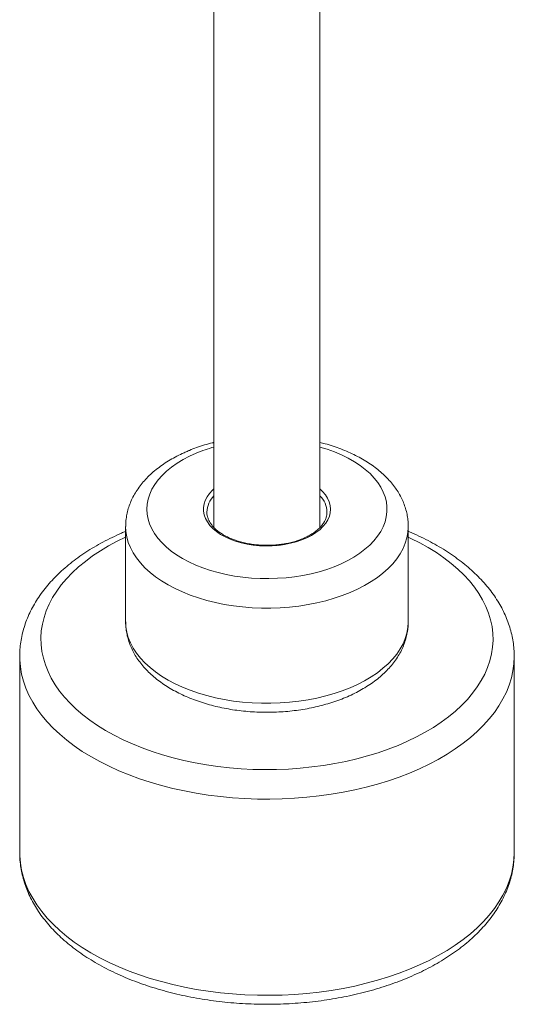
# Model space of a CAD drawing. Extents: x -935 to 1989, y -969 to 1811.
# Tile 1 of 20: x -851 to -829, y 818 to 863. Entities that reach past the tile are written whole.
import ezdxf

# ---------------------------------------------------------------- set-up
doc = ezdxf.new("R2010")
doc.units = 0
doc.header["$MEASUREMENT"] = 0
doc.layers.get('0').update_dxf_attribs({"lineweight": 0})

msp = doc.modelspace()

# ---------------------------------------------------------------- linework, layer by layer
at = {"color": 18, "lineweight": 9, "true_color": 0x000000}
for p, q in [((-842.295, 866.34), (-842.295, 839.632)), ((-837.495, 839.632), (-837.495, 866.34)), ((-842.615, 840.328), (-842.614, 840.304)), ((-837.175, 840.318), (-837.175, 840.328)), ((-846.295, 839.675), (-846.295, 835.363)), ((-833.495, 835.363), (-833.495, 839.675)), ((-828.695, 833.806), (-828.695, 833.796)), ((-851.095, 833.796), (-851.095, 824.912)), ((-828.695, 824.912), (-828.695, 833.796))]:
    msp.add_line(p, q, dxfattribs=at)
at = {"color": 252, "lineweight": 9, "true_color": 0x848484}
for points in [[(-843.097, 842.997), (-843.406, 842.857), (-843.696, 842.705), (-843.967, 842.541), (-844.217, 842.366), (-844.444, 842.181), (-844.647, 841.987), (-844.826, 841.785), (-844.979, 841.576), (-845.105, 841.361), (-845.204, 841.142), (-845.276, 840.919), (-845.319, 840.693), (-845.335, 840.467), (-845.321, 840.24), (-845.28, 840.015), (-845.21, 839.792), (-845.113, 839.572), (-844.989, 839.357), (-844.838, 839.147), (-844.661, 838.945), (-844.459, 838.75), (-844.234, 838.565), (-843.986, 838.389), (-843.717, 838.224), (-843.427, 838.07), (-843.12, 837.929), (-842.795, 837.802), (-842.455, 837.688), (-842.102, 837.588), (-841.738, 837.504), (-841.364, 837.435), (-840.982, 837.382), (-840.594, 837.344), (-840.203, 837.323), (-839.811, 837.319), (-839.418, 837.33), (-839.029, 837.358), (-838.643, 837.402), (-838.265, 837.462), (-837.894, 837.538), (-837.535, 837.629), (-837.187, 837.735), (-836.854, 837.855), (-836.536, 837.988), (-836.236, 838.134), (-835.955, 838.293), (-835.695, 838.463), (-835.456, 838.643), (-835.241, 838.832), (-835.05, 839.031), (-834.884, 839.236), (-834.744, 839.448), (-834.631, 839.665), (-834.546, 839.887), (-834.488, 840.111), (-834.459, 840.337), (-834.458, 840.564), (-834.485, 840.79), (-834.541, 841.014), (-834.624, 841.236), (-834.735, 841.454), (-834.873, 841.666), (-835.037, 841.872), (-835.226, 842.071), (-835.44, 842.261), (-835.677, 842.442), (-835.935, 842.612), (-836.215, 842.772), (-836.514, 842.919), (-836.83, 843.053), (-837.162, 843.174), (-837.495, 843.277)], [(-837.495, 841.378), (-837.374, 841.262), (-837.248, 841.114), (-837.148, 840.958), (-837.075, 840.798), (-837.031, 840.634), (-837.015, 840.469), (-837.027, 840.303), (-837.068, 840.139), (-837.138, 839.978), (-837.234, 839.822), (-837.357, 839.672), (-837.505, 839.53), (-837.677, 839.398), (-837.871, 839.275), (-838.086, 839.165), (-838.318, 839.067), (-838.565, 838.984), (-838.826, 838.915), (-839.098, 838.861), (-839.378, 838.823), (-839.662, 838.801), (-839.949, 838.796), (-840.236, 838.808), (-840.519, 838.835), (-840.796, 838.879), (-841.063, 838.939), (-841.32, 839.014), (-841.562, 839.103), (-841.787, 839.205), (-841.994, 839.32), (-842.18, 839.447), (-842.343, 839.583), (-842.482, 839.728), (-842.595, 839.881), (-842.681, 840.039), (-842.74, 840.201), (-842.77, 840.366), (-842.772, 840.532), (-842.745, 840.697), (-842.69, 840.859), (-842.607, 841.018), (-842.497, 841.171), (-842.361, 841.317), (-842.295, 841.378)], [(-833.495, 839.668), (-833.495, 839.654), (-833.511, 839.407), (-833.557, 839.161), (-833.63, 838.918), (-833.732, 838.678), (-833.861, 838.443), (-834.017, 838.213), (-834.199, 837.99), (-834.407, 837.774), (-834.639, 837.566), (-834.895, 837.368), (-835.173, 837.181), (-835.472, 837.004), (-835.791, 836.84), (-836.128, 836.688), (-836.482, 836.549), (-836.851, 836.425), (-837.234, 836.315), (-837.628, 836.219), (-838.033, 836.14), (-838.446, 836.076), (-838.866, 836.028), (-839.29, 835.997), (-839.717, 835.981), (-840.145, 835.983), (-840.571, 836.001), (-840.995, 836.035), (-841.414, 836.086), (-841.826, 836.152), (-842.229, 836.235), (-842.622, 836.332), (-843.002, 836.445), (-843.369, 836.572), (-843.72, 836.713), (-844.054, 836.867), (-844.37, 837.034), (-844.666, 837.212), (-844.94, 837.401), (-845.192, 837.601), (-845.42, 837.81), (-845.623, 838.027), (-845.801, 838.252), (-845.952, 838.483), (-846.077, 838.719), (-846.174, 838.959), (-846.242, 839.203), (-846.283, 839.449), (-846.295, 839.673)], [(-846.295, 839.194), (-846.674, 839.01), (-847.066, 838.799), (-847.439, 838.577), (-847.791, 838.343), (-848.121, 838.099), (-848.429, 837.846), (-848.714, 837.584), (-848.974, 837.313), (-849.209, 837.035), (-849.419, 836.75), (-849.603, 836.46), (-849.76, 836.164), (-849.89, 835.863), (-849.993, 835.56), (-850.068, 835.253), (-850.115, 834.945), (-850.134, 834.636), (-850.125, 834.326), (-850.088, 834.018), (-850.023, 833.71), (-849.931, 833.406), (-849.81, 833.104), (-849.663, 832.806), (-849.489, 832.514), (-849.289, 832.227), (-849.062, 831.946), (-848.811, 831.673), (-848.535, 831.407), (-848.236, 831.15), (-847.914, 830.903), (-847.569, 830.666), (-847.204, 830.439), (-846.819, 830.224), (-846.414, 830.021), (-845.992, 829.83), (-845.553, 829.653), (-845.099, 829.488), (-844.63, 829.338), (-844.148, 829.202), (-843.655, 829.081), (-843.151, 828.975), (-842.639, 828.884), (-842.119, 828.809), (-841.593, 828.75), (-841.062, 828.707), (-840.528, 828.679), (-839.992, 828.668), (-839.456, 828.673), (-838.921, 828.695), (-838.389, 828.732), (-837.861, 828.786), (-837.339, 828.855), (-836.823, 828.94), (-836.316, 829.041), (-835.819, 829.156), (-835.333, 829.287), (-834.859, 829.432), (-834.399, 829.591), (-833.955, 829.764), (-833.526, 829.95), (-833.115, 830.149), (-832.723, 830.36), (-832.35, 830.582), (-831.998, 830.816), (-831.668, 831.059), (-831.36, 831.313), (-831.076, 831.575), (-830.815, 831.846), (-830.58, 832.124), (-830.37, 832.409), (-830.186, 832.699), (-830.029, 832.995), (-829.899, 833.295), (-829.796, 833.599), (-829.721, 833.906), (-829.674, 834.214), (-829.655, 834.523), (-829.664, 834.833), (-829.701, 835.141), (-829.766, 835.449), (-829.859, 835.753), (-829.979, 836.055), (-830.126, 836.353), (-830.3, 836.645), (-830.501, 836.932), (-830.727, 837.213), (-830.978, 837.486), (-831.254, 837.752), (-831.553, 838.008), (-831.876, 838.256), (-832.22, 838.493), (-832.585, 838.72), (-832.971, 838.935), (-833.375, 839.138), (-833.495, 839.194)], [(-846.295, 835.363), (-846.283, 835.138), (-846.242, 834.892), (-846.174, 834.648), (-846.077, 834.408), (-845.952, 834.171), (-845.801, 833.94), (-845.623, 833.716), (-845.42, 833.499), (-845.192, 833.29), (-844.94, 833.09), (-844.666, 832.901), (-844.37, 832.722), (-844.054, 832.556), (-843.72, 832.401), (-843.369, 832.261), (-843.002, 832.134), (-842.622, 832.021), (-842.229, 831.923), (-841.826, 831.841), (-841.414, 831.774), (-840.995, 831.724), (-840.571, 831.689), (-840.145, 831.672), (-839.717, 831.67), (-839.29, 831.685), (-838.866, 831.717), (-838.446, 831.765), (-838.033, 831.828), (-837.628, 831.908), (-837.234, 832.003), (-836.851, 832.113), (-836.482, 832.238), (-836.128, 832.376), (-835.791, 832.528), (-835.472, 832.693), (-835.173, 832.869), (-834.895, 833.057), (-834.639, 833.255), (-834.407, 833.462), (-834.199, 833.678), (-834.017, 833.902), (-833.861, 834.132), (-833.732, 834.367), (-833.63, 834.607), (-833.557, 834.85), (-833.511, 835.096), (-833.495, 835.342), (-833.495, 835.363)], [(-828.695, 833.796), (-828.695, 833.788), (-828.709, 833.463), (-828.752, 833.139), (-828.824, 832.817), (-828.923, 832.497), (-829.05, 832.181), (-829.204, 831.868), (-829.385, 831.56), (-829.593, 831.258), (-829.827, 830.963), (-830.086, 830.674), (-830.37, 830.394), (-830.678, 830.122), (-831.01, 829.859), (-831.364, 829.606), (-831.739, 829.364), (-832.135, 829.133), (-832.55, 828.914), (-832.985, 828.707), (-833.436, 828.513), (-833.904, 828.333), (-834.387, 828.166), (-834.884, 828.013), (-835.394, 827.875), (-835.915, 827.752), (-836.446, 827.644), (-836.986, 827.552), (-837.533, 827.475), (-838.086, 827.415), (-838.643, 827.37), (-839.204, 827.342), (-839.767, 827.33), (-840.329, 827.335), (-840.891, 827.356), (-841.451, 827.393), (-842.006, 827.446), (-842.556, 827.515), (-843.099, 827.6), (-843.634, 827.701), (-844.16, 827.817), (-844.675, 827.948), (-845.178, 828.095), (-845.667, 828.255), (-846.142, 828.429), (-846.601, 828.617), (-847.044, 828.818), (-847.468, 829.032), (-847.873, 829.258), (-848.258, 829.495), (-848.621, 829.743), (-848.963, 830.001), (-849.282, 830.269), (-849.577, 830.546), (-849.848, 830.831), (-850.093, 831.123), (-850.313, 831.422), (-850.506, 831.727), (-850.673, 832.038), (-850.812, 832.353), (-850.924, 832.671), (-851.008, 832.993), (-851.064, 833.316), (-851.091, 833.64), (-851.095, 833.793)], [(-851.095, 824.912), (-851.091, 824.757), (-851.064, 824.432), (-851.008, 824.109), (-850.924, 823.787), (-850.812, 823.469), (-850.673, 823.154), (-850.506, 822.844), (-850.313, 822.538), (-850.093, 822.239), (-849.848, 821.947), (-849.577, 821.662), (-849.282, 821.385), (-848.963, 821.117), (-848.621, 820.859), (-848.258, 820.611), (-847.873, 820.374), (-847.468, 820.148), (-847.044, 819.934), (-846.601, 819.733), (-846.142, 819.545), (-845.667, 819.371), (-845.178, 819.211), (-844.675, 819.065), (-844.16, 818.933), (-843.634, 818.817), (-843.099, 818.716), (-842.556, 818.631), (-842.006, 818.562), (-841.451, 818.509), (-840.891, 818.472), (-840.329, 818.451), (-839.767, 818.446), (-839.204, 818.458), (-838.643, 818.486), (-838.086, 818.531), (-837.533, 818.591), (-836.986, 818.668), (-836.446, 818.76), (-835.915, 818.868), (-835.394, 818.991), (-834.884, 819.129), (-834.387, 819.282), (-833.904, 819.449), (-833.436, 819.629), (-832.985, 819.823), (-832.55, 820.03), (-832.135, 820.249), (-831.739, 820.48), (-831.364, 820.722), (-831.01, 820.975), (-830.678, 821.238), (-830.37, 821.51), (-830.086, 821.79), (-829.827, 822.079), (-829.593, 822.374), (-829.385, 822.676), (-829.204, 822.984), (-829.05, 823.297), (-828.923, 823.613), (-828.824, 823.933), (-828.752, 824.255), (-828.709, 824.579), (-828.695, 824.904), (-828.695, 824.912)]]:
    msp.add_lwpolyline(points, dxfattribs=at)
at = {"color": 18, "lineweight": 9, "true_color": 0x000000}
for points, knots in [([(-842.295, 843.485), (-842.314, 843.481), (-842.333, 843.477), (-842.352, 843.472), (-842.477, 843.442), (-842.6, 843.406), (-842.721, 843.368), (-842.842, 843.331), (-842.962, 843.291), (-843.079, 843.25), (-843.191, 843.21), (-843.301, 843.168), (-843.408, 843.124), (-843.428, 843.115), (-843.448, 843.107), (-843.469, 843.099)], [0, 0, 0, 0, 1, 1, 1, 2, 2, 2, 3, 3, 3, 4, 4, 4, 5, 5, 5, 5]), ([(-833.496, 839.666), (-833.496, 839.68), (-833.495, 839.694), (-833.495, 839.708), (-833.493, 839.796), (-833.5, 839.884), (-833.511, 839.972), (-833.521, 840.06), (-833.534, 840.147), (-833.551, 840.234), (-833.569, 840.32), (-833.591, 840.407), (-833.617, 840.492), (-833.643, 840.578), (-833.672, 840.662), (-833.706, 840.746), (-833.74, 840.831), (-833.778, 840.914), (-833.82, 840.996), (-833.862, 841.079), (-833.908, 841.16), (-833.958, 841.24), (-834.008, 841.321), (-834.062, 841.4), (-834.119, 841.478), (-834.178, 841.557), (-834.24, 841.634), (-834.305, 841.71), (-834.371, 841.786), (-834.441, 841.86), (-834.514, 841.933), (-834.588, 842.007), (-834.665, 842.078), (-834.746, 842.148), (-834.827, 842.218), (-834.912, 842.286), (-835, 842.352), (-835.088, 842.419), (-835.179, 842.483), (-835.274, 842.545), (-835.369, 842.608), (-835.467, 842.668), (-835.567, 842.726), (-835.668, 842.784), (-835.772, 842.84), (-835.878, 842.894), (-835.984, 842.948), (-836.093, 842.999), (-836.204, 843.048), (-836.316, 843.098), (-836.429, 843.144), (-836.545, 843.189), (-836.661, 843.233), (-836.778, 843.274), (-836.898, 843.314), (-837.017, 843.354), (-837.139, 843.391), (-837.262, 843.425), (-837.339, 843.446), (-837.417, 843.465), (-837.495, 843.484)], [0, 0, 0, 0, 1, 1, 1, 2, 2, 2, 3, 3, 3, 4, 4, 4, 5, 5, 5, 6, 6, 6, 7, 7, 7, 8, 8, 8, 9, 9, 9, 10, 10, 10, 11, 11, 11, 12, 12, 12, 13, 13, 13, 14, 14, 14, 15, 15, 15, 16, 16, 16, 17, 17, 17, 18, 18, 18, 19, 19, 19, 20, 20, 20, 20]), ([(-843.469, 843.099), (-843.529, 843.073), (-843.589, 843.047), (-843.648, 843.02), (-843.759, 842.97), (-843.867, 842.917), (-843.973, 842.863), (-844.079, 842.807), (-844.183, 842.75), (-844.283, 842.691), (-844.384, 842.631), (-844.482, 842.569), (-844.576, 842.505), (-844.671, 842.44), (-844.763, 842.374), (-844.851, 842.305), (-844.939, 842.236), (-845.024, 842.166), (-845.106, 842.093), (-845.187, 842.02), (-845.265, 841.945), (-845.339, 841.868), (-845.413, 841.792), (-845.483, 841.714), (-845.549, 841.633), (-845.614, 841.554), (-845.676, 841.472), (-845.734, 841.389), (-845.791, 841.307), (-845.844, 841.223), (-845.893, 841.137), (-845.941, 841.053), (-845.986, 840.967), (-846.026, 840.879), (-846.065, 840.793), (-846.101, 840.706), (-846.132, 840.617), (-846.162, 840.53), (-846.189, 840.442), (-846.211, 840.353), (-846.233, 840.265), (-846.25, 840.176), (-846.264, 840.086), (-846.278, 839.998), (-846.288, 839.909), (-846.291, 839.82), (-846.292, 839.771), (-846.292, 839.722), (-846.291, 839.672)], [0, 0, 0, 0, 1, 1, 1, 2, 2, 2, 3, 3, 3, 4, 4, 4, 5, 5, 5, 6, 6, 6, 7, 7, 7, 8, 8, 8, 9, 9, 9, 10, 10, 10, 11, 11, 11, 12, 12, 12, 13, 13, 13, 14, 14, 14, 15, 15, 15, 16, 16, 16, 16]), ([(-837.177, 840.319), (-837.176, 840.307), (-837.176, 840.295), (-837.176, 840.284), (-837.176, 840.236), (-837.185, 840.189), (-837.196, 840.141), (-837.208, 840.094), (-837.223, 840.047), (-837.242, 840), (-837.261, 839.954), (-837.285, 839.908), (-837.313, 839.862), (-837.34, 839.818), (-837.371, 839.773), (-837.406, 839.729), (-837.441, 839.686), (-837.48, 839.643), (-837.522, 839.601), (-837.564, 839.56), (-837.61, 839.519), (-837.659, 839.48), (-837.708, 839.441), (-837.761, 839.402), (-837.817, 839.366), (-837.873, 839.329), (-837.932, 839.293), (-837.994, 839.26), (-838.056, 839.226), (-838.121, 839.194), (-838.188, 839.163), (-838.256, 839.133), (-838.326, 839.104), (-838.399, 839.077), (-838.472, 839.05), (-838.547, 839.025), (-838.624, 839.003), (-838.701, 838.98), (-838.78, 838.959), (-838.861, 838.94), (-838.942, 838.922), (-839.024, 838.905), (-839.108, 838.891), (-839.191, 838.877), (-839.276, 838.865), (-839.362, 838.855), (-839.448, 838.845), (-839.534, 838.838), (-839.621, 838.833), (-839.708, 838.828), (-839.796, 838.826), (-839.883, 838.825), (-839.971, 838.825), (-840.058, 838.827), (-840.146, 838.832), (-840.233, 838.836), (-840.319, 838.843), (-840.405, 838.853), (-840.491, 838.862), (-840.577, 838.873), (-840.66, 838.887), (-840.744, 838.901), (-840.827, 838.917), (-840.908, 838.936), (-840.989, 838.954), (-841.069, 838.974), (-841.146, 838.997), (-841.224, 839.019), (-841.299, 839.044), (-841.372, 839.071), (-841.445, 839.097), (-841.516, 839.125), (-841.584, 839.156), (-841.652, 839.186), (-841.718, 839.218), (-841.78, 839.251), (-841.842, 839.285), (-841.902, 839.32), (-841.958, 839.356), (-842.014, 839.393), (-842.067, 839.43), (-842.117, 839.469), (-842.166, 839.508), (-842.212, 839.548), (-842.255, 839.589), (-842.297, 839.63), (-842.336, 839.672), (-842.371, 839.714), (-842.406, 839.757), (-842.437, 839.8), (-842.465, 839.844), (-842.493, 839.887), (-842.517, 839.932), (-842.536, 839.976), (-842.556, 840.021), (-842.572, 840.066), (-842.585, 840.111), (-842.598, 840.157), (-842.608, 840.203), (-842.611, 840.249), (-842.612, 840.268), (-842.612, 840.288), (-842.611, 840.307)], [0, 0, 0, 0, 1, 1, 1, 2, 2, 2, 3, 3, 3, 4, 4, 4, 5, 5, 5, 6, 6, 6, 7, 7, 7, 8, 8, 8, 9, 9, 9, 10, 10, 10, 11, 11, 11, 12, 12, 12, 13, 13, 13, 14, 14, 14, 15, 15, 15, 16, 16, 16, 17, 17, 17, 18, 18, 18, 19, 19, 19, 20, 20, 20, 21, 21, 21, 22, 22, 22, 23, 23, 23, 24, 24, 24, 25, 25, 25, 26, 26, 26, 27, 27, 27, 28, 28, 28, 29, 29, 29, 30, 30, 30, 31, 31, 31, 32, 32, 32, 33, 33, 33, 34, 34, 34, 34]), ([(-846.295, 839.457), (-846.358, 839.431), (-846.421, 839.405), (-846.483, 839.378), (-846.63, 839.315), (-846.771, 839.249), (-846.911, 839.18), (-847.05, 839.112), (-847.188, 839.042), (-847.323, 838.97), (-847.458, 838.898), (-847.589, 838.823), (-847.718, 838.747), (-847.848, 838.67), (-847.974, 838.592), (-848.097, 838.511), (-848.22, 838.431), (-848.34, 838.348), (-848.457, 838.264), (-848.574, 838.179), (-848.687, 838.093), (-848.798, 838.005), (-848.908, 837.917), (-849.015, 837.827), (-849.118, 837.735), (-849.221, 837.643), (-849.321, 837.55), (-849.417, 837.454), (-849.513, 837.36), (-849.605, 837.263), (-849.694, 837.165), (-849.782, 837.067), (-849.866, 836.967), (-849.947, 836.866), (-850.027, 836.765), (-850.104, 836.663), (-850.176, 836.559), (-850.248, 836.456), (-850.317, 836.352), (-850.381, 836.246), (-850.445, 836.141), (-850.504, 836.034), (-850.56, 835.927), (-850.615, 835.82), (-850.666, 835.712), (-850.713, 835.603), (-850.76, 835.494), (-850.803, 835.385), (-850.841, 835.275), (-850.879, 835.166), (-850.913, 835.055), (-850.942, 834.945), (-850.972, 834.835), (-850.997, 834.724), (-851.018, 834.612), (-851.039, 834.502), (-851.055, 834.391), (-851.068, 834.279), (-851.081, 834.169), (-851.09, 834.057), (-851.092, 833.946), (-851.093, 833.895), (-851.092, 833.844), (-851.091, 833.792)], [0, 0, 0, 0, 1, 1, 1, 2, 2, 2, 3, 3, 3, 4, 4, 4, 5, 5, 5, 6, 6, 6, 7, 7, 7, 8, 8, 8, 9, 9, 9, 10, 10, 10, 11, 11, 11, 12, 12, 12, 13, 13, 13, 14, 14, 14, 15, 15, 15, 16, 16, 16, 17, 17, 17, 18, 18, 18, 19, 19, 19, 20, 20, 20, 21, 21, 21, 21]), ([(-828.695, 833.807), (-828.697, 833.913), (-828.7, 834.02), (-828.707, 834.126), (-828.715, 834.236), (-828.728, 834.346), (-828.745, 834.456), (-828.762, 834.566), (-828.782, 834.676), (-828.807, 834.785), (-828.832, 834.894), (-828.862, 835.003), (-828.895, 835.111), (-828.928, 835.22), (-828.966, 835.327), (-829.007, 835.434), (-829.049, 835.542), (-829.094, 835.648), (-829.144, 835.753), (-829.194, 835.859), (-829.248, 835.965), (-829.305, 836.068), (-829.363, 836.173), (-829.426, 836.276), (-829.491, 836.378), (-829.558, 836.481), (-829.628, 836.583), (-829.702, 836.683), (-829.776, 836.784), (-829.854, 836.883), (-829.936, 836.981), (-830.018, 837.079), (-830.104, 837.176), (-830.194, 837.271), (-830.284, 837.367), (-830.377, 837.461), (-830.475, 837.554), (-830.572, 837.647), (-830.673, 837.738), (-830.777, 837.828), (-830.882, 837.917), (-830.99, 838.005), (-831.102, 838.091), (-831.214, 838.178), (-831.329, 838.262), (-831.447, 838.345), (-831.565, 838.428), (-831.686, 838.509), (-831.811, 838.587), (-831.935, 838.666), (-832.063, 838.743), (-832.193, 838.818), (-832.324, 838.893), (-832.457, 838.966), (-832.593, 839.037), (-832.73, 839.108), (-832.869, 839.176), (-833.01, 839.243), (-833.151, 839.31), (-833.293, 839.376), (-833.441, 839.437), (-833.459, 839.444), (-833.477, 839.451), (-833.495, 839.458)], [0, 0, 0, 0, 1, 1, 1, 2, 2, 2, 3, 3, 3, 4, 4, 4, 5, 5, 5, 6, 6, 6, 7, 7, 7, 8, 8, 8, 9, 9, 9, 10, 10, 10, 11, 11, 11, 12, 12, 12, 13, 13, 13, 14, 14, 14, 15, 15, 15, 16, 16, 16, 17, 17, 17, 18, 18, 18, 19, 19, 19, 20, 20, 20, 21, 21, 21, 21]), ([(-846.291, 835.366), (-846.292, 835.325), (-846.293, 835.284), (-846.292, 835.243), (-846.29, 835.155), (-846.281, 835.067), (-846.268, 834.98), (-846.255, 834.892), (-846.239, 834.805), (-846.219, 834.719), (-846.199, 834.633), (-846.174, 834.547), (-846.146, 834.462), (-846.117, 834.377), (-846.085, 834.292), (-846.048, 834.209), (-846.012, 834.125), (-845.971, 834.043), (-845.927, 833.961), (-845.882, 833.879), (-845.833, 833.798), (-845.781, 833.719), (-845.728, 833.639), (-845.672, 833.56), (-845.612, 833.483), (-845.551, 833.405), (-845.486, 833.328), (-845.418, 833.254), (-845.349, 833.179), (-845.277, 833.105), (-845.201, 833.033), (-845.125, 832.961), (-845.045, 832.89), (-844.962, 832.822), (-844.879, 832.753), (-844.792, 832.686), (-844.702, 832.621), (-844.611, 832.556), (-844.517, 832.493), (-844.421, 832.432), (-844.324, 832.371), (-844.224, 832.312), (-844.122, 832.255), (-844.019, 832.198), (-843.914, 832.144), (-843.806, 832.092), (-843.698, 832.039), (-843.587, 831.989), (-843.474, 831.942), (-843.362, 831.894), (-843.247, 831.849), (-843.129, 831.807), (-843.012, 831.764), (-842.893, 831.724), (-842.772, 831.686), (-842.652, 831.648), (-842.529, 831.613), (-842.405, 831.58), (-842.281, 831.547), (-842.155, 831.517), (-842.028, 831.489), (-841.901, 831.461), (-841.773, 831.436), (-841.644, 831.413), (-841.515, 831.391), (-841.384, 831.37), (-841.253, 831.353), (-841.122, 831.335), (-840.99, 831.32), (-840.858, 831.308), (-840.725, 831.295), (-840.592, 831.286), (-840.459, 831.278), (-840.325, 831.271), (-840.192, 831.266), (-840.058, 831.264), (-839.924, 831.262), (-839.79, 831.263), (-839.656, 831.266), (-839.522, 831.269), (-839.389, 831.274), (-839.255, 831.283), (-839.122, 831.291), (-838.989, 831.302), (-838.857, 831.315), (-838.725, 831.329), (-838.593, 831.345), (-838.463, 831.363), (-838.332, 831.382), (-838.202, 831.403), (-838.073, 831.426), (-837.944, 831.45), (-837.816, 831.476), (-837.69, 831.505), (-837.564, 831.534), (-837.439, 831.565), (-837.315, 831.599), (-837.192, 831.632), (-837.07, 831.669), (-836.949, 831.707), (-836.829, 831.746), (-836.711, 831.787), (-836.594, 831.831), (-836.478, 831.875), (-836.363, 831.921), (-836.251, 831.969), (-836.139, 832.018), (-836.029, 832.069), (-835.921, 832.122), (-835.814, 832.175), (-835.709, 832.231), (-835.606, 832.289), (-835.504, 832.348), (-835.404, 832.408), (-835.308, 832.471), (-835.211, 832.534), (-835.117, 832.599), (-835.026, 832.666), (-834.936, 832.733), (-834.849, 832.803), (-834.765, 832.874), (-834.681, 832.945), (-834.601, 833.019), (-834.524, 833.095), (-834.448, 833.17), (-834.376, 833.247), (-834.307, 833.326), (-834.239, 833.405), (-834.174, 833.485), (-834.114, 833.568), (-834.054, 833.649), (-833.998, 833.732), (-833.946, 833.817), (-833.895, 833.901), (-833.847, 833.986), (-833.804, 834.073), (-833.762, 834.159), (-833.724, 834.246), (-833.689, 834.334), (-833.656, 834.421), (-833.626, 834.509), (-833.601, 834.598), (-833.577, 834.686), (-833.556, 834.775), (-833.54, 834.864), (-833.524, 834.952), (-833.511, 835.041), (-833.504, 835.13), (-833.499, 835.208), (-833.497, 835.287), (-833.496, 835.365)], [0, 0, 0, 0, 1, 1, 1, 2, 2, 2, 3, 3, 3, 4, 4, 4, 5, 5, 5, 6, 6, 6, 7, 7, 7, 8, 8, 8, 9, 9, 9, 10, 10, 10, 11, 11, 11, 12, 12, 12, 13, 13, 13, 14, 14, 14, 15, 15, 15, 16, 16, 16, 17, 17, 17, 18, 18, 18, 19, 19, 19, 20, 20, 20, 21, 21, 21, 22, 22, 22, 23, 23, 23, 24, 24, 24, 25, 25, 25, 26, 26, 26, 27, 27, 27, 28, 28, 28, 29, 29, 29, 30, 30, 30, 31, 31, 31, 32, 32, 32, 33, 33, 33, 34, 34, 34, 35, 35, 35, 36, 36, 36, 37, 37, 37, 38, 38, 38, 39, 39, 39, 40, 40, 40, 41, 41, 41, 42, 42, 42, 43, 43, 43, 44, 44, 44, 45, 45, 45, 46, 46, 46, 47, 47, 47, 48, 48, 48, 49, 49, 49, 50, 50, 50, 50]), ([(-851.091, 824.905), (-851.092, 824.847), (-851.092, 824.788), (-851.091, 824.73), (-851.088, 824.619), (-851.078, 824.508), (-851.064, 824.398), (-851.051, 824.288), (-851.034, 824.178), (-851.013, 824.068), (-850.992, 823.959), (-850.966, 823.849), (-850.937, 823.741), (-850.907, 823.632), (-850.873, 823.524), (-850.835, 823.417), (-850.797, 823.309), (-850.755, 823.202), (-850.709, 823.096), (-850.663, 822.989), (-850.613, 822.883), (-850.559, 822.779), (-850.504, 822.673), (-850.446, 822.569), (-850.384, 822.466), (-850.321, 822.363), (-850.255, 822.26), (-850.184, 822.159), (-850.113, 822.057), (-850.039, 821.957), (-849.961, 821.858), (-849.882, 821.759), (-849.799, 821.661), (-849.713, 821.564), (-849.627, 821.467), (-849.536, 821.372), (-849.443, 821.278), (-849.348, 821.184), (-849.251, 821.091), (-849.149, 821), (-849.048, 820.909), (-848.943, 820.82), (-848.834, 820.732), (-848.726, 820.644), (-848.614, 820.558), (-848.499, 820.474), (-848.383, 820.389), (-848.265, 820.307), (-848.143, 820.226), (-848.021, 820.146), (-847.896, 820.067), (-847.768, 819.99), (-847.64, 819.914), (-847.51, 819.839), (-847.376, 819.766), (-847.242, 819.693), (-847.106, 819.623), (-846.967, 819.554), (-846.828, 819.486), (-846.686, 819.419), (-846.542, 819.355), (-846.398, 819.291), (-846.251, 819.229), (-846.103, 819.169), (-845.954, 819.109), (-845.803, 819.052), (-845.65, 818.996), (-845.496, 818.941), (-845.341, 818.888), (-845.184, 818.837), (-845.027, 818.787), (-844.868, 818.738), (-844.707, 818.692), (-844.546, 818.646), (-844.384, 818.603), (-844.22, 818.561), (-844.056, 818.52), (-843.89, 818.481), (-843.723, 818.445), (-843.556, 818.408), (-843.388, 818.374), (-843.218, 818.343), (-843.048, 818.311), (-842.878, 818.282), (-842.706, 818.255), (-842.534, 818.228), (-842.361, 818.204), (-842.188, 818.182), (-842.014, 818.161), (-841.84, 818.141), (-841.665, 818.125), (-841.49, 818.108), (-841.314, 818.093), (-841.138, 818.082), (-840.962, 818.07), (-840.785, 818.061), (-840.609, 818.054), (-840.432, 818.047), (-840.255, 818.043), (-840.078, 818.041), (-839.9, 818.039), (-839.723, 818.04), (-839.546, 818.043), (-839.369, 818.047), (-839.192, 818.053), (-839.016, 818.061), (-838.839, 818.069), (-838.663, 818.08), (-838.487, 818.093), (-838.311, 818.107), (-838.136, 818.123), (-837.961, 818.141), (-837.787, 818.159), (-837.613, 818.18), (-837.44, 818.203), (-837.267, 818.227), (-837.095, 818.253), (-836.924, 818.281), (-836.752, 818.309), (-836.582, 818.34), (-836.414, 818.373), (-836.245, 818.406), (-836.077, 818.441), (-835.911, 818.479), (-835.745, 818.517), (-835.581, 818.558), (-835.418, 818.6), (-835.254, 818.643), (-835.093, 818.688), (-834.933, 818.736), (-834.774, 818.783), (-834.616, 818.833), (-834.46, 818.885), (-834.304, 818.937), (-834.15, 818.992), (-833.998, 819.048), (-833.846, 819.105), (-833.696, 819.164), (-833.549, 819.225), (-833.401, 819.287), (-833.256, 819.35), (-833.114, 819.416), (-832.971, 819.481), (-832.831, 819.549), (-832.693, 819.619), (-832.555, 819.689), (-832.42, 819.761), (-832.288, 819.835), (-832.156, 819.909), (-832.027, 819.986), (-831.9, 820.064), (-831.774, 820.142), (-831.65, 820.223), (-831.53, 820.305), (-831.409, 820.387), (-831.292, 820.471), (-831.178, 820.558), (-831.064, 820.644), (-830.954, 820.732), (-830.846, 820.821), (-830.739, 820.911), (-830.636, 821.003), (-830.535, 821.096), (-830.435, 821.189), (-830.339, 821.284), (-830.246, 821.381), (-830.154, 821.477), (-830.065, 821.575), (-829.98, 821.675), (-829.895, 821.774), (-829.814, 821.875), (-829.737, 821.977), (-829.66, 822.079), (-829.588, 822.182), (-829.519, 822.287), (-829.45, 822.391), (-829.386, 822.496), (-829.326, 822.603), (-829.266, 822.709), (-829.21, 822.816), (-829.158, 822.924), (-829.106, 823.032), (-829.059, 823.14), (-829.016, 823.25), (-828.973, 823.359), (-828.934, 823.469), (-828.9, 823.579), (-828.866, 823.689), (-828.836, 823.799), (-828.81, 823.91), (-828.784, 824.021), (-828.763, 824.132), (-828.746, 824.243), (-828.729, 824.354), (-828.717, 824.465), (-828.708, 824.576), (-828.698, 824.687), (-828.691, 824.798), (-828.695, 824.909), (-828.695, 824.91), (-828.695, 824.911), (-828.695, 824.912)], [0, 0, 0, 0, 1, 1, 1, 2, 2, 2, 3, 3, 3, 4, 4, 4, 5, 5, 5, 6, 6, 6, 7, 7, 7, 8, 8, 8, 9, 9, 9, 10, 10, 10, 11, 11, 11, 12, 12, 12, 13, 13, 13, 14, 14, 14, 15, 15, 15, 16, 16, 16, 17, 17, 17, 18, 18, 18, 19, 19, 19, 20, 20, 20, 21, 21, 21, 22, 22, 22, 23, 23, 23, 24, 24, 24, 25, 25, 25, 26, 26, 26, 27, 27, 27, 28, 28, 28, 29, 29, 29, 30, 30, 30, 31, 31, 31, 32, 32, 32, 33, 33, 33, 34, 34, 34, 35, 35, 35, 36, 36, 36, 37, 37, 37, 38, 38, 38, 39, 39, 39, 40, 40, 40, 41, 41, 41, 42, 42, 42, 43, 43, 43, 44, 44, 44, 45, 45, 45, 46, 46, 46, 47, 47, 47, 48, 48, 48, 49, 49, 49, 50, 50, 50, 51, 51, 51, 52, 52, 52, 53, 53, 53, 54, 54, 54, 55, 55, 55, 56, 56, 56, 57, 57, 57, 58, 58, 58, 59, 59, 59, 60, 60, 60, 61, 61, 61, 62, 62, 62, 63, 63, 63, 64, 64, 64, 65, 65, 65, 66, 66, 66, 67, 67, 67, 67])]:
    msp.add_open_spline(points, degree=3, knots=knots, dxfattribs=at)
at = {"color": 252, "lineweight": 9, "true_color": 0x848484}
for points in [[(-842.295, 843.277), (-842.567, 843.2), (-842.835, 843.107), (-843.097, 842.997)], [(-842.295, 841.067), (-842.492, 840.87), (-842.606, 840.606), (-842.615, 840.328)], [(-837.175, 840.328), (-837.184, 840.606), (-837.299, 840.87), (-837.495, 841.067)]]:
    msp.add_open_spline(points, degree=3, dxfattribs=at)

doc.saveas('drawing.dxf')
